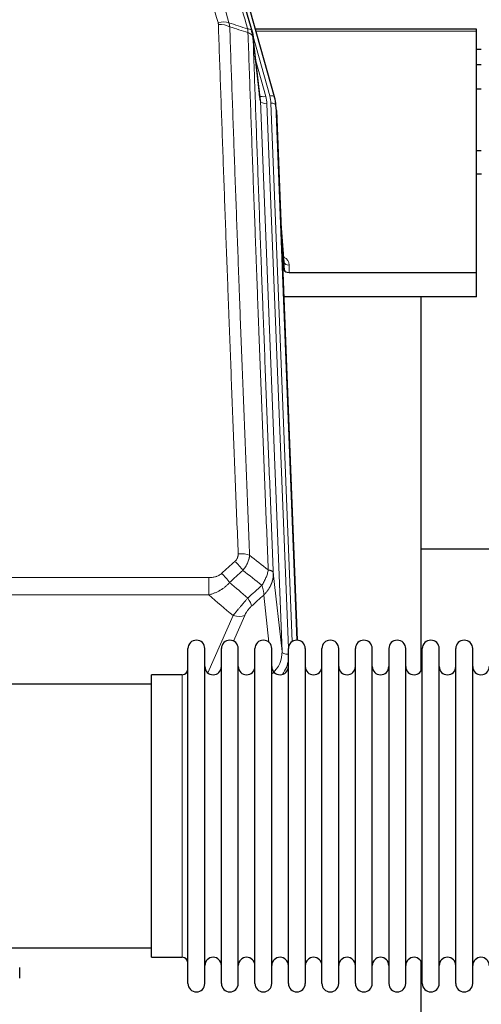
# Model space of a CAD drawing. Header units: inches. Extents: x 0 to 29700, y -16 to 21000.
# Tile 28 of 212: x 3568 to 3846, y 8883 to 9477. Entities that reach past the tile are written whole.
import ezdxf

# ---------------------------------------------------------------- set-up
doc = ezdxf.new("R2010")
doc.units = ezdxf.units.IN
doc.layers.add('254', color=7, linetype='Continuous', true_color=0xffffff)

msp = doc.modelspace()

# ---------------------------------------------------------------- linework, layer by layer
at = {"layer": '254', "color": 2, "linetype": 'Continuous', "lineweight": 25}
for p, q in [((3721.312, 9430.479), (3699.138, 9509.365)), ((3712.692, 9429.159), (3708.276, 9467.678)), ((3843.085, 9471.194), (3709.866, 9471.194)), ((3843.085, 9470.164), (3843.085, 9471.194)), ((3843.085, 9324.695), (3843.085, 9470.164)), ((3846.065, 9459.121), (3843.079, 9459.121)), ((3846.065, 9449.703), (3843.079, 9449.703)), ((3846.077, 9435.205), (3843.067, 9435.205)), ((3721.331, 9430.383), (3721.312, 9430.479)), ((3722.367, 9423.758), (3721.993, 9427.016)), ((3722.489, 9422.173), (3735.056, 9102.961)), ((3843.163, 9398.083), (3846.085, 9398.083)), ((3846.128, 9383.96), (3843.111, 9383.96)), ((3727.187, 9330.702), (3724.98, 9358.901)), ((3725.36, 9349.227), (3727.183, 9325.946)), ((3727.183, 9325.946), (3727.194, 9330.522)), ((3730.182, 9324.695), (3843.085, 9324.695)), ((3843.085, 9309.886), (3843.085, 9324.695)), ((3843.085, 9309.886), (3726.91, 9309.886)), ((3809.745, 9084.501), (3809.745, 9309.884)), ((3881.789, 9157.835), (3809.756, 9157.835)), ((3669.085, 9086.464), (3669.085, 9097.865)), ((3679.285, 9086.464), (3679.285, 9097.865)), ((3689.285, 9086.464), (3689.285, 9097.865)), ((3699.485, 9086.464), (3699.485, 9097.865)), ((3709.485, 9086.464), (3709.485, 9097.865)), ((3719.685, 9086.464), (3719.685, 9097.865)), ((3729.685, 9086.464), (3729.685, 9097.865)), ((3739.885, 9097.865), (3739.885, 9086.464)), ((3749.885, 9086.464), (3749.885, 9097.865)), ((3760.085, 9086.464), (3760.085, 9097.865)), ((3770.085, 8896.065), (3770.085, 9097.865)), ((3780.285, 8896.065), (3780.285, 9097.865)), ((3790.285, 9097.865), (3790.285, 8896.065)), ((3800.485, 8896.065), (3800.485, 9097.865)), ((3810.485, 8896.065), (3810.485, 9097.865)), ((3820.685, 8896.065), (3820.685, 9097.865)), ((3830.685, 8896.065), (3830.685, 9097.865)), ((3840.885, 8896.065), (3840.885, 9097.865)), ((3665.585, 9082.115), (3647.085, 9082.115)), ((3647.085, 9072.494), (3647.085, 9082.115)), ((3669.085, 8896.065), (3669.085, 9086.464)), ((3679.285, 8896.065), (3679.285, 9086.464)), ((3689.285, 8896.065), (3689.285, 9086.464)), ((3699.485, 8896.065), (3699.485, 9086.464)), ((3709.485, 8896.065), (3709.485, 9086.464)), ((3719.685, 8896.065), (3719.685, 9086.464)), ((3729.685, 8896.065), (3729.685, 9086.464)), ((3739.885, 9086.464), (3739.885, 8896.065)), ((3749.885, 8896.065), (3749.885, 9086.464)), ((3760.085, 8896.065), (3760.085, 9086.464)), ((3647.085, 9076.465), (3551.085, 9076.465)), ((3647.085, 8911.815), (3647.085, 9072.494)), ((3551.085, 8917.465), (3647.085, 8917.465)), ((3647.085, 8911.815), (3665.585, 8911.815)), ((3809.745, 8872.611), (3809.745, 8909.439)), ((3567.585, 8899.14), (3567.585, 8905.604))]:
    msp.add_line(p, q, dxfattribs=at)
at = {"layer": '254', "color": 110, "linetype": 'Continuous', "lineweight": 13}
for p, q in [((3718.424, 9431.052), (3708.351, 9466.886)), ((3843.085, 9470.164), (3710.153, 9470.164)), ((3712.782, 9427.985), (3708.405, 9466.166)), ((3710.051, 9452.198), (3716.077, 9430.76)), ((3725.848, 9096.092), (3712.782, 9427.985)), ((3729.694, 9098.178), (3716.774, 9426.359)), ((3731.899, 9102.075), (3719.121, 9426.651)), ((3722.489, 9422.173), (3722.115, 9425.431)), ((3722.115, 9425.431), (3734.81, 9102.967)), ((3727.194, 9330.522), (3724.987, 9358.71)), ((3730.192, 9329.111), (3730.182, 9324.695)), ((3448.498, 9140.697), (3681.671, 9140.697)), ((3681.671, 9140.697), (3681.671, 9130.266)), ((3720.6, 9143.498), (3725.848, 9096.092)), ((3681.671, 9130.266), (3448.498, 9130.266)), ((3717.933, 9101.712), (3714.786, 9130.146)), ((3681.142, 9083.227), (3696.298, 9117.746)), ((3703.359, 9117.896), (3696.584, 9102.465)), ((3665.585, 9072.494), (3665.585, 9082.115)), ((3665.585, 8911.815), (3665.585, 9072.494))]:
    msp.add_line(p, q, dxfattribs=at)
at = {"layer": '254', "color": 2, "linetype": 'Continuous', "lineweight": 25}
for centre, radius, start, end in [((3674.185, 9097.865), 5.1, 0, 180), ((3694.385, 9097.865), 5.1, 0, 180), ((3714.585, 9097.865), 5.1, 0, 180), ((3734.785, 9097.865), 5.1, 0, 180), ((3754.985, 9097.865), 5.1, 0, 180), ((3775.185, 9097.865), 5.1, 0, 180), ((3795.385, 9097.865), 5.1, 0, 180), ((3815.585, 9097.865), 5.1, 0, 180), ((3835.785, 9097.865), 5.1, 0, 180), ((3684.285, 9087.115), 5, 180, 0), ((3704.485, 9087.115), 5, 180, 0), ((3724.685, 9087.115), 5, 180, 0), ((3744.885, 9087.115), 5, 180, 0), ((3765.085, 9087.115), 5, 180, 0), ((3785.285, 9087.115), 5, 180, 0), ((3805.485, 9087.115), 5, 180, 0), ((3825.685, 9087.115), 5, 180, 0), ((3845.885, 9087.115), 5, 180, 0), ((3665.585, 9085.615), 3.5, 270, 0), ((3665.585, 8908.315), 3.5, 0, 90), ((3684.285, 8906.815), 5, 0, 180), ((3704.485, 8906.815), 5, 0, 180), ((3724.685, 8906.815), 5, 0, 180), ((3744.885, 8906.815), 5, 0, 180), ((3765.085, 8906.815), 5, 0, 180), ((3785.285, 8906.815), 5, 0, 180), ((3805.485, 8906.815), 5, 0, 180), ((3825.685, 8906.815), 5, 0, 180), ((3845.885, 8906.815), 5, 0, 180), ((3674.185, 8896.065), 5.1, 180, 0), ((3694.385, 8896.065), 5.1, 180, 0), ((3714.585, 8896.065), 5.1, 180, 0), ((3734.785, 8896.065), 5.1, 180, 0), ((3754.985, 8896.065), 5.1, 180, 0), ((3775.185, 8896.065), 5.1, 180, 0), ((3795.385, 8896.065), 5.1, 180, 0), ((3815.585, 8896.065), 5.1, 180, 0), ((3835.785, 8896.065), 5.1, 180, 0)]:
    msp.add_arc(centre, radius, start, end, dxfattribs=at)
at = {"layer": '254', "color": 110, "linetype": 'Continuous', "lineweight": 13}
for centre, major_axis, ratio, start_param, end_param in [((3687.264, 9469.688), (9.604, 2.788), 0.5442898, 0.6684637, 1.414101), ((3687.452, 9468.516), (9.994, 0.345), 0.559112, 0.7940626, 1.551472), ((3716.077, 9432.607), (-3.851, -1.082), 0.4480327, 0.2500116, 1.4455193), ((3718.424, 9429.667), (-2.888, -0.812), 0.4480327, 3.1416079, 4.5871119), ((3716.774, 9428.206), (-3.997, -0.157), 0.4614673, 0.0341943, 1.5526308), ((3692.756, 9425.609), (-24.033, -0.038), 0.8858289, 3.1750594, 3.3842109), ((3695.103, 9425.901), (-24.033, -0.038), 0.8858289, 3.1750594, 3.3842109), ((3719.121, 9425.266), (-2.998, -0.118), 0.4614673, 3.175787, 4.6942235), ((3724.189, 9329.111), (-6.003, -0.046), 0.8757409, 3.1327535, 4.2284576), ((3730.192, 9330.566), (3, -0.007), 0.4848086, 3.1763596, 4.7135294), ((3699.41, 9150.789), (9.992, 0.404), 0.431453, 0.7935197, 1.5533391), ((3697.438, 9146.195), (-6.729, 7.397), 0.3051216, 4.2889758, 5.0360109), ((3689.429, 9138.903), (-6.736, 7.391), 0.3030979, 4.2875497, 5.03344), ((3700.385, 9129.516), (-6.719, 7.407), 0.3029797, 3.5431496, 4.2886573), ((3696.298, 9123.918), (9.156, -4.02), 0.5833249, 4.9631119, 5.806783), ((3705.821, 9095.593), (20.033, -0.591), 0.8872905, 5.5253333, 6.3444464), ((3729.84, 9096.312), (-3.997, -0.157), 0.4614673, 0.0341943, 1.5136497), ((3705.821, 9093.746), (24.034, -0.11), 0.8859493, 5.722211, 6.1681029)]:
    msp.add_ellipse(centre, major_axis=major_axis, ratio=ratio, start_param=start_param, end_param=end_param, dxfattribs=at)
at = {"layer": '254', "color": 2, "linetype": 'Continuous', "lineweight": 25}
for centre, major_axis, ratio, start_param, end_param in [((3692.756, 9427.456), (20.035, -0.399), 0.8846078, 0.0524005, 0.2615519), ((3695.103, 9424.516), (-27.027, -0.37), 0.8864308, 3.1643526, 3.3735041), ((3730.181, 9325.989), (3, 0), 0.4313147, 3.1753737, 4.7125436)]:
    msp.add_ellipse(centre, major_axis=major_axis, ratio=ratio, start_param=start_param, end_param=end_param, dxfattribs=at)
at = {"layer": '254', "color": 110, "linetype": 'Continuous', "lineweight": 13}
for points, knots in [([(3705.104, 9471.465), (3702.282, 9481.158), (3699.466, 9490.806), (3695.252, 9505.209), (3693.85, 9509.998), (3691.047, 9519.554), (3689.648, 9524.32), (3688.25, 9529.075)], [0, 0, 0, 0, 0.5, 0.5, 0.75, 0.75, 1, 1, 1, 1]), ([(3687.264, 9475.286), (3684.979, 9483.192), (3682.697, 9491.067), (3679.282, 9502.835), (3678.145, 9506.75), (3675.872, 9514.565), (3674.737, 9518.465), (3673.603, 9522.357)], [0, 0, 0, 0, 0.5, 0.5, 0.75, 0.75, 1, 1, 1, 1]), ([(3680.183, 9522.113), (3681.318, 9518.227), (3682.455, 9514.333), (3684.73, 9506.53), (3685.869, 9502.621), (3689.288, 9490.872), (3691.572, 9483.009), (3693.86, 9475.116)], [0, 0, 0, 0, 0.25, 0.25, 0.5, 0.5, 1, 1, 1, 1]), ([(3687.264, 9475.286), (3687.32, 9475.093), (3687.363, 9474.898), (3687.426, 9474.506), (3687.445, 9474.308), (3687.452, 9474.109)], [0, 0, 0, 0, 0.5, 0.5, 1, 1, 1, 1]), ([(3699.41, 9155.106), (3698.853, 9168.937), (3697.752, 9196.467), (3696.144, 9237.371), (3695.102, 9264.379), (3694.331, 9284.538), (3693.949, 9294.592), (3693.57, 9304.61), (3693.319, 9311.281), (3693.194, 9314.612), (3692.57, 9331.247), (3692.079, 9344.484), (3691.354, 9364.234), (3691.114, 9370.798), (3690.638, 9383.889), (3690.402, 9390.415), (3689.7, 9409.938), (3688.779, 9435.818), (3687.889, 9461.396), (3687.452, 9474.109)], [0, 0, 0, 0, 0.125, 0.25, 0.375, 0.375, 0.4375, 0.46875, 0.46875, 0.5, 0.5, 0.625, 0.625, 0.6875, 0.6875, 0.75, 0.75, 0.875, 1, 1, 1, 1]), ([(3694.319, 9472.743), (3694.757, 9460.046), (3695.649, 9434.5), (3696.571, 9408.654), (3697.274, 9389.155), (3697.51, 9382.637), (3697.986, 9369.563), (3698.227, 9363.007), (3698.953, 9343.283), (3699.445, 9330.063), (3700.069, 9313.449), (3700.194, 9310.122), (3700.446, 9303.46), (3700.825, 9293.454), (3701.208, 9283.412), (3701.98, 9263.28), (3703.023, 9236.306), (3704.633, 9195.454), (3705.735, 9167.958), (3706.293, 9154.145)], [0, 0, 0, 0, 0.125, 0.25, 0.25, 0.3125, 0.3125, 0.375, 0.375, 0.5, 0.5, 0.53125, 0.53125, 0.5625, 0.625, 0.625, 0.75, 0.875, 1, 1, 1, 1]), ([(3707.849, 9469.617), (3707.828, 9469.863), (3707.75, 9470.094), (3707.486, 9470.513), (3707.301, 9470.702), (3706.829, 9471.024), (3706.544, 9471.157), (3705.885, 9471.361), (3705.513, 9471.431), (3705.104, 9471.465)], [0, 0, 0, 0, 0.25, 0.25, 0.5, 0.5, 0.75, 0.75, 1, 1, 1, 1]), ([(3705.104, 9471.465), (3705.179, 9471.093), (3705.221, 9470.721), (3705.279, 9469.962), (3705.295, 9469.576), (3705.316, 9469.174)], [0, 0, 0, 0, 0.5, 0.5, 1, 1, 1, 1]), ([(3708.405, 9466.166), (3708.404, 9466.174), (3708.403, 9466.19), (3708.399, 9466.213), (3708.396, 9466.237), (3708.393, 9466.261), (3708.389, 9466.284), (3708.385, 9466.308), (3708.38, 9466.332), (3708.376, 9466.355), (3708.371, 9466.379), (3708.366, 9466.402), (3708.361, 9466.426), (3708.355, 9466.449), (3708.349, 9466.473), (3708.343, 9466.496), (3708.337, 9466.52), (3708.33, 9466.543), (3708.323, 9466.567), (3708.316, 9466.59), (3708.309, 9466.614), (3708.301, 9466.637), (3708.293, 9466.66), (3708.285, 9466.684), (3708.277, 9466.707), (3708.268, 9466.73), (3708.259, 9466.753), (3708.25, 9466.777), (3708.241, 9466.8), (3708.231, 9466.823), (3708.221, 9466.846), (3708.211, 9466.869), (3708.201, 9466.892), (3708.19, 9466.915), (3708.179, 9466.938), (3708.168, 9466.961), (3708.157, 9466.984), (3708.145, 9467.007), (3708.133, 9467.03), (3708.121, 9467.052), (3708.109, 9467.075), (3708.096, 9467.098), (3708.083, 9467.12), (3708.07, 9467.143), (3708.057, 9467.166), (3708.043, 9467.188), (3708.029, 9467.211), (3708.015, 9467.233), (3708.001, 9467.256), (3707.986, 9467.278), (3707.972, 9467.3), (3707.957, 9467.323), (3707.941, 9467.345), (3707.926, 9467.367), (3707.91, 9467.389), (3707.894, 9467.411), (3707.878, 9467.433), (3707.861, 9467.455), (3707.844, 9467.477), (3707.827, 9467.499), (3707.81, 9467.521), (3707.793, 9467.543), (3707.775, 9467.565), (3707.757, 9467.586), (3707.739, 9467.608), (3707.72, 9467.63), (3707.702, 9467.651), (3707.683, 9467.673), (3707.664, 9467.694), (3707.644, 9467.715), (3707.625, 9467.737), (3707.605, 9467.758), (3707.585, 9467.779), (3707.564, 9467.8), (3707.544, 9467.821), (3707.523, 9467.842), (3707.496, 9467.869), (3707.462, 9467.902), (3707.421, 9467.941), (3707.38, 9467.98), (3707.337, 9468.018), (3707.294, 9468.056), (3707.25, 9468.094), (3707.205, 9468.131), (3707.16, 9468.168), (3707.113, 9468.205), (3707.066, 9468.241), (3707.018, 9468.277), (3706.97, 9468.313), (3706.92, 9468.349), (3706.87, 9468.384), (3706.819, 9468.419), (3706.767, 9468.453), (3706.715, 9468.488), (3706.662, 9468.522), (3706.608, 9468.555), (3706.553, 9468.588), (3706.498, 9468.621), (3706.442, 9468.654), (3706.385, 9468.686), (3706.328, 9468.718), (3706.269, 9468.749), (3706.21, 9468.78), (3706.151, 9468.811), (3706.091, 9468.841), (3706.03, 9468.871), (3705.968, 9468.901), (3705.906, 9468.93), (3705.843, 9468.959), (3705.779, 9468.987), (3705.715, 9469.015), (3705.65, 9469.043), (3705.584, 9469.07), (3705.518, 9469.097), (3705.451, 9469.123), (3705.384, 9469.149), (3705.339, 9469.166), (3705.316, 9469.174)], [0, 0, 0, 0, 0.0066687, 0.0133374, 0.0200061, 0.0266746, 0.0333432, 0.0400116, 0.0466801, 0.0533484, 0.0600168, 0.066685, 0.0733532, 0.0800214, 0.0866895, 0.0933575, 0.1000255, 0.1066935, 0.1133614, 0.1200292, 0.126697, 0.1333647, 0.1400324, 0.1467001, 0.1533676, 0.1600352, 0.1667026, 0.1733701, 0.1800374, 0.1867047, 0.193372, 0.2000392, 0.2067064, 0.2133735, 0.2200405, 0.2267075, 0.2333745, 0.2400414, 0.2467082, 0.253375, 0.2600418, 0.2667085, 0.2733751, 0.2800417, 0.2867082, 0.2933747, 0.3000412, 0.3067075, 0.3133739, 0.3200401, 0.3267064, 0.3333725, 0.3400387, 0.3467047, 0.3533708, 0.3600367, 0.3667026, 0.3733685, 0.3800343, 0.3867001, 0.3933658, 0.4000315, 0.4066971, 0.4133626, 0.4200281, 0.4266936, 0.433359, 0.4400243, 0.4466896, 0.4533549, 0.4600201, 0.4666852, 0.4733503, 0.4800154, 0.4866804, 0.4933453, 0.5000102, 0.5125098, 0.5250093, 0.5375088, 0.5500082, 0.5625077, 0.5750071, 0.5875066, 0.600006, 0.6125054, 0.6250049, 0.6375043, 0.6500037, 0.6625032, 0.6750026, 0.6875021, 0.7000016, 0.7125011, 0.7250006, 0.7375001, 0.7499997, 0.7624993, 0.7749989, 0.7874985, 0.7999982, 0.812498, 0.8249977, 0.8374975, 0.8499974, 0.8624973, 0.8749972, 0.8874972, 0.8999973, 0.9124974, 0.9249976, 0.9374978, 0.9499981, 0.9624985, 0.9749989, 0.9874994, 1, 1, 1, 1]), ([(3717.545, 9145.278), (3716.974, 9159.331), (3715.846, 9187.302), (3714.201, 9228.853), (3713.134, 9256.285), (3712.346, 9276.757), (3711.955, 9286.968), (3711.503, 9298.837), (3711.311, 9303.914), (3711.183, 9307.297), (3711.119, 9308.987), (3710.8, 9317.433), (3710.42, 9327.54), (3709.983, 9339.283), (3709.796, 9344.306), (3709.672, 9347.652), (3709.61, 9349.324), (3709.054, 9364.36), (3708.081, 9390.935), (3706.67, 9430.329), (3705.762, 9456.278), (3705.316, 9469.174)], [0, 0, 0, 0, 0.125, 0.25, 0.375, 0.375, 0.4375, 0.46875, 0.484375, 0.484375, 0.5, 0.5, 0.5625, 0.59375, 0.609375, 0.609375, 0.625, 0.625, 0.75, 0.875, 1, 1, 1, 1]), ([(3708.405, 9466.166), (3708.85, 9453.319), (3709.756, 9427.468), (3711.163, 9388.224), (3712.133, 9361.75), (3712.687, 9346.771), (3712.749, 9345.105), (3712.873, 9341.772), (3713.059, 9336.768), (3713.496, 9325.069), (3713.874, 9315), (3714.192, 9306.587), (3714.256, 9304.903), (3714.384, 9301.533), (3714.575, 9296.475), (3715.026, 9284.652), (3715.416, 9274.479), (3716.202, 9254.084), (3717.265, 9226.756), (3718.906, 9185.362), (3720.031, 9157.497), (3720.6, 9143.498)], [0, 0, 0, 0, 0.125, 0.25, 0.375, 0.375, 0.390625, 0.390625, 0.40625, 0.4375, 0.5, 0.5, 0.515625, 0.515625, 0.53125, 0.5625, 0.625, 0.625, 0.75, 0.875, 1, 1, 1, 1]), ([(3699.41, 9155.106), (3699.419, 9154.893), (3699.416, 9154.68), (3699.399, 9154.413), (3699.395, 9154.36), (3699.385, 9154.254), (3699.38, 9154.201), (3699.361, 9154.042), (3699.345, 9153.936), (3699.29, 9153.622), (3699.241, 9153.416), (3699.121, 9153.009), (3699.049, 9152.808), (3698.923, 9152.512), (3698.878, 9152.414), (3698.805, 9152.268), (3698.78, 9152.219), (3698.729, 9152.123), (3698.703, 9152.075), (3698.568, 9151.838), (3698.45, 9151.656), (3698.194, 9151.303), (3698.056, 9151.133), (3697.761, 9150.804), (3697.604, 9150.646), (3697.438, 9150.494)], [0, 0, 0, 0, 0.125, 0.125, 0.15625, 0.15625, 0.1875, 0.1875, 0.25, 0.25, 0.375, 0.375, 0.5, 0.5, 0.5625, 0.5625, 0.59375, 0.59375, 0.625, 0.625, 0.75, 0.75, 0.875, 0.875, 1, 1, 1, 1]), ([(3706.293, 9154.145), (3706.257, 9153.752), (3706.204, 9153.357), (3706.115, 9152.863), (3706.097, 9152.764), (3706.057, 9152.566), (3706.036, 9152.467), (3705.971, 9152.17), (3705.923, 9151.972), (3705.766, 9151.381), (3705.525, 9150.598), (3705.217, 9149.821), (3704.961, 9149.242), (3704.849, 9149.002), (3704.73, 9148.762), (3704.682, 9148.666), (3704.658, 9148.618), (3704.585, 9148.474), (3704.535, 9148.379), (3704.281, 9147.905), (3704.063, 9147.531), (3703.597, 9146.796), (3703.103, 9146.072), (3702.551, 9145.372), (3702.26, 9145.028)], [0, 0, 0, 0, 0.125, 0.125, 0.15625, 0.15625, 0.1875, 0.1875, 0.25, 0.25, 0.375, 0.5, 0.5, 0.5625, 0.578125, 0.578125, 0.59375, 0.59375, 0.625, 0.625, 0.75, 0.75, 0.875, 1, 1, 1, 1]), ([(3689.429, 9143.173), (3689.304, 9143.058), (3689.174, 9142.948), (3688.972, 9142.788), (3688.904, 9142.736), (3688.766, 9142.634), (3688.697, 9142.585), (3688.344, 9142.343), (3688.05, 9142.167), (3687.44, 9141.849), (3687.124, 9141.706), (3686.716, 9141.546), (3686.634, 9141.514), (3686.469, 9141.454), (3686.387, 9141.425), (3686.139, 9141.341), (3685.972, 9141.289), (3685.471, 9141.145), (3685.134, 9141.063), (3684.454, 9140.926), (3684.112, 9140.87), (3683.422, 9140.782), (3683.075, 9140.75), (3682.376, 9140.708), (3682.024, 9140.697), (3681.671, 9140.697)], [0, 0, 0, 0, 0.0625, 0.0625, 0.09375, 0.09375, 0.125, 0.125, 0.25, 0.25, 0.375, 0.375, 0.40625, 0.40625, 0.4375, 0.4375, 0.5, 0.5, 0.625, 0.625, 0.75, 0.75, 0.875, 0.875, 1, 1, 1, 1]), ([(3717.545, 9145.278), (3717.416, 9144.534), (3717.238, 9143.771), (3716.781, 9142.227), (3716.504, 9141.445), (3716.016, 9140.271), (3715.841, 9139.88), (3715.469, 9139.099), (3715.271, 9138.709), (3714.645, 9137.547), (3714.183, 9136.781), (3713.68, 9136.032)], [0, 0, 0, 0, 0.25, 0.25, 0.5, 0.5, 0.625, 0.625, 0.75, 0.75, 1, 1, 1, 1]), ([(3720.6, 9143.498), (3720.601, 9143.478), (3720.603, 9143.438), (3720.604, 9143.378), (3720.606, 9143.319), (3720.607, 9143.259), (3720.609, 9143.199), (3720.61, 9143.14), (3720.61, 9143.08), (3720.611, 9143.02), (3720.611, 9142.961), (3720.611, 9142.901), (3720.611, 9142.841), (3720.61, 9142.782), (3720.609, 9142.722), (3720.608, 9142.662), (3720.607, 9142.603), (3720.606, 9142.543), (3720.604, 9142.484), (3720.602, 9142.424), (3720.6, 9142.365), (3720.598, 9142.305), (3720.595, 9142.246), (3720.592, 9142.186), (3720.589, 9142.127), (3720.586, 9142.068), (3720.582, 9142.008), (3720.578, 9141.949), (3720.574, 9141.89), (3720.57, 9141.83), (3720.566, 9141.771), (3720.561, 9141.712), (3720.556, 9141.653), (3720.551, 9141.593), (3720.546, 9141.534), (3720.54, 9141.475), (3720.534, 9141.416), (3720.528, 9141.357), (3720.522, 9141.298), (3720.516, 9141.239), (3720.509, 9141.18), (3720.502, 9141.121), (3720.495, 9141.062), (3720.487, 9141.003), (3720.48, 9140.944), (3720.472, 9140.886), (3720.464, 9140.827), (3720.456, 9140.768), (3720.447, 9140.71), (3720.438, 9140.651), (3720.43, 9140.592), (3720.42, 9140.534), (3720.411, 9140.475), (3720.402, 9140.417), (3720.392, 9140.358), (3720.382, 9140.3), (3720.371, 9140.242), (3720.361, 9140.183), (3720.35, 9140.125), (3720.34, 9140.067), (3720.328, 9140.009), (3720.317, 9139.95), (3720.306, 9139.892), (3720.294, 9139.834), (3720.282, 9139.776), (3720.27, 9139.718), (3720.257, 9139.66), (3720.245, 9139.603), (3720.232, 9139.545), (3720.219, 9139.487), (3720.206, 9139.429), (3720.193, 9139.372), (3720.179, 9139.314), (3720.165, 9139.257), (3720.151, 9139.199), (3720.137, 9139.142), (3720.122, 9139.084), (3720.108, 9139.027), (3720.093, 9138.97), (3720.078, 9138.913), (3720.063, 9138.856), (3720.047, 9138.798), (3720.031, 9138.741), (3720.016, 9138.684), (3720, 9138.628), (3719.983, 9138.571), (3719.967, 9138.514), (3719.95, 9138.457), (3719.933, 9138.401), (3719.916, 9138.344), (3719.899, 9138.287), (3719.881, 9138.231), (3719.864, 9138.175), (3719.846, 9138.118), (3719.828, 9138.062), (3719.81, 9138.006), (3719.791, 9137.95), (3719.773, 9137.893), (3719.754, 9137.837), (3719.735, 9137.781), (3719.715, 9137.726), (3719.696, 9137.67), (3719.676, 9137.614), (3719.657, 9137.558), (3719.637, 9137.503), (3719.616, 9137.447), (3719.596, 9137.392), (3719.576, 9137.336), (3719.555, 9137.281), (3719.534, 9137.226), (3719.513, 9137.171), (3719.491, 9137.116), (3719.47, 9137.061), (3719.448, 9137.006), (3719.426, 9136.951), (3719.404, 9136.896), (3719.382, 9136.841), (3719.36, 9136.787), (3719.337, 9136.732), (3719.314, 9136.677), (3719.291, 9136.623), (3719.268, 9136.569), (3719.245, 9136.514), (3719.222, 9136.46), (3719.198, 9136.406), (3719.174, 9136.352), (3719.15, 9136.298), (3719.126, 9136.244), (3719.101, 9136.191), (3719.077, 9136.137), (3719.052, 9136.083), (3719.027, 9136.03), (3719.002, 9135.976), (3718.977, 9135.923), (3718.951, 9135.87), (3718.926, 9135.816), (3718.9, 9135.763), (3718.874, 9135.71), (3718.848, 9135.657), (3718.822, 9135.604), (3718.795, 9135.552), (3718.769, 9135.499), (3718.742, 9135.446), (3718.715, 9135.394), (3718.688, 9135.342), (3718.66, 9135.289), (3718.633, 9135.237), (3718.605, 9135.185), (3718.578, 9135.133), (3718.55, 9135.081), (3718.522, 9135.029), (3718.493, 9134.977), (3718.465, 9134.925), (3718.436, 9134.874), (3718.408, 9134.822), (3718.379, 9134.771), (3718.35, 9134.719), (3718.32, 9134.668), (3718.291, 9134.617), (3718.261, 9134.566), (3718.232, 9134.515), (3718.202, 9134.464), (3718.172, 9134.413), (3718.142, 9134.363), (3718.111, 9134.312), (3718.081, 9134.262), (3718.05, 9134.211), (3718.019, 9134.161), (3717.988, 9134.111), (3717.957, 9134.061), (3717.926, 9134.011), (3717.895, 9133.961), (3717.863, 9133.911), (3717.831, 9133.861), (3717.8, 9133.812), (3717.768, 9133.762), (3717.735, 9133.713), (3717.703, 9133.663), (3717.671, 9133.614), (3717.638, 9133.565), (3717.605, 9133.516), (3717.573, 9133.467), (3717.54, 9133.418), (3717.506, 9133.37), (3717.473, 9133.321), (3717.44, 9133.273), (3717.406, 9133.224), (3717.372, 9133.176), (3717.339, 9133.128), (3717.305, 9133.08), (3717.27, 9133.032), (3717.236, 9132.984), (3717.202, 9132.936), (3717.167, 9132.888), (3717.133, 9132.841), (3717.098, 9132.793), (3717.063, 9132.746), (3717.028, 9132.699), (3716.993, 9132.651), (3716.957, 9132.604), (3716.922, 9132.557), (3716.886, 9132.511), (3716.85, 9132.464), (3716.814, 9132.417), (3716.778, 9132.371), (3716.742, 9132.324), (3716.706, 9132.278), (3716.67, 9132.232), (3716.633, 9132.186), (3716.597, 9132.14), (3716.56, 9132.094), (3716.523, 9132.048), (3716.486, 9132.003), (3716.449, 9131.957), (3716.412, 9131.912), (3716.374, 9131.866), (3716.337, 9131.821), (3716.299, 9131.776), (3716.261, 9131.731), (3716.223, 9131.686), (3716.185, 9131.641), (3716.147, 9131.597), (3716.109, 9131.552), (3716.071, 9131.508), (3716.032, 9131.463), (3715.994, 9131.419), (3715.955, 9131.375), (3715.916, 9131.331), (3715.877, 9131.287), (3715.838, 9131.244), (3715.799, 9131.2), (3715.76, 9131.156), (3715.721, 9131.113), (3715.681, 9131.07), (3715.641, 9131.027), (3715.602, 9130.983), (3715.562, 9130.94), (3715.522, 9130.898), (3715.482, 9130.855), (3715.442, 9130.812), (3715.402, 9130.77), (3715.361, 9130.727), (3715.321, 9130.685), (3715.28, 9130.643), (3715.24, 9130.601), (3715.199, 9130.559), (3715.158, 9130.517), (3715.117, 9130.476), (3715.076, 9130.434), (3715.035, 9130.392), (3714.993, 9130.351), (3714.952, 9130.31), (3714.911, 9130.269), (3714.869, 9130.228), (3714.827, 9130.187), (3714.8, 9130.16), (3714.786, 9130.146)], [0, 0, 0, 0, 0.0042303, 0.0084583, 0.0126838, 0.016907, 0.0211277, 0.0253461, 0.0295621, 0.0337757, 0.037987, 0.0421959, 0.0464023, 0.0506064, 0.0548082, 0.0590075, 0.0632045, 0.0673991, 0.0715913, 0.0757811, 0.0799686, 0.0841537, 0.0883364, 0.0925167, 0.0966947, 0.1008703, 0.1050435, 0.1092144, 0.1133829, 0.117549, 0.1217128, 0.1258741, 0.1300332, 0.1341898, 0.1383441, 0.1424961, 0.1466456, 0.1507929, 0.1549377, 0.1590802, 0.1632203, 0.1673581, 0.1714935, 0.1756266, 0.1797573, 0.1838856, 0.1880116, 0.1921352, 0.1962565, 0.2003755, 0.204492, 0.2086063, 0.2127182, 0.2168277, 0.2209349, 0.2250397, 0.2291422, 0.2332423, 0.2373401, 0.2414356, 0.2455287, 0.2496195, 0.2537079, 0.257794, 0.2618777, 0.2659591, 0.2700382, 0.2741149, 0.2781893, 0.2822614, 0.2863311, 0.2903985, 0.2944635, 0.2985262, 0.3025866, 0.3066447, 0.3107004, 0.3147538, 0.3188048, 0.3228536, 0.3269, 0.3309441, 0.3349858, 0.3390253, 0.3430624, 0.3470972, 0.3511296, 0.3551598, 0.3591876, 0.3632131, 0.3672363, 0.3712571, 0.3752757, 0.3792919, 0.3833058, 0.3873174, 0.3913267, 0.3953337, 0.3993384, 0.4033407, 0.4073408, 0.4113385, 0.4153339, 0.419327, 0.4233179, 0.4273064, 0.4312926, 0.4352765, 0.4392581, 0.4432373, 0.4472143, 0.451189, 0.4551614, 0.4591315, 0.4630993, 0.4670648, 0.471028, 0.4749889, 0.4789475, 0.4829038, 0.4868578, 0.4908095, 0.494759, 0.4987061, 0.502651, 0.5065936, 0.5105338, 0.5144718, 0.5184076, 0.522341, 0.5262721, 0.530201, 0.5341276, 0.5380519, 0.5419739, 0.5458936, 0.5498111, 0.5537262, 0.5576392, 0.5615498, 0.5654581, 0.5693642, 0.573268, 0.5771696, 0.5810688, 0.5849658, 0.5888606, 0.592753, 0.5966432, 0.6005311, 0.6044168, 0.6083002, 0.6121813, 0.6160602, 0.6199368, 0.6238111, 0.6276832, 0.6315531, 0.6354206, 0.6392859, 0.643149, 0.6470098, 0.6508684, 0.6547247, 0.6585787, 0.6624305, 0.66628, 0.6701273, 0.6739724, 0.6778152, 0.6816557, 0.685494, 0.6893301, 0.6931639, 0.6969955, 0.7008248, 0.7046519, 0.7084768, 0.7122994, 0.7161198, 0.7199379, 0.7237539, 0.7275675, 0.731379, 0.7351882, 0.7389952, 0.7427999, 0.7466024, 0.7504027, 0.7542008, 0.7579966, 0.7617902, 0.7655816, 0.7693708, 0.7731577, 0.7769424, 0.7807249, 0.7845052, 0.7882833, 0.7920591, 0.7958327, 0.7996042, 0.8033734, 0.8071403, 0.8109051, 0.8146677, 0.818428, 0.8221862, 0.8259421, 0.8296958, 0.8334474, 0.8371967, 0.8409438, 0.8446887, 0.8484314, 0.8521719, 0.8559102, 0.8596463, 0.8633802, 0.867112, 0.8708415, 0.8745688, 0.8782939, 0.8820169, 0.8857376, 0.8894562, 0.8931726, 0.8968867, 0.9005987, 0.9043086, 0.9080162, 0.9117216, 0.9154249, 0.919126, 0.9228249, 0.9265216, 0.9302161, 0.9339085, 0.9375987, 0.9412867, 0.9449725, 0.9486562, 0.9523377, 0.956017, 0.9596942, 0.9633691, 0.967042, 0.9707126, 0.9743811, 0.9780474, 0.9817116, 0.9853736, 0.9890334, 0.9926911, 0.9963466, 1, 1, 1, 1]), ([(3720.6, 9143.498), (3720.571, 9143.702), (3720.481, 9143.897), (3720.258, 9144.171), (3720.169, 9144.26), (3719.963, 9144.429), (3719.846, 9144.51), (3719.585, 9144.663), (3719.44, 9144.735), (3719.126, 9144.871), (3718.956, 9144.935), (3718.592, 9145.051), (3718.398, 9145.104), (3717.988, 9145.199), (3717.771, 9145.242), (3717.545, 9145.278)], [0, 0, 0, 0, 0.25, 0.25, 0.375, 0.375, 0.5, 0.5, 0.625, 0.625, 0.75, 0.75, 0.875, 0.875, 1, 1, 1, 1]), ([(3694.247, 9137.717), (3694.047, 9137.488), (3693.841, 9137.263), (3693.524, 9136.931), (3693.417, 9136.822), (3693.2, 9136.605), (3693.091, 9136.497), (3692.538, 9135.966), (3692.077, 9135.56), (3691.12, 9134.782), (3690.624, 9134.411), (3689.982, 9133.969), (3689.853, 9133.881), (3689.657, 9133.752), (3689.591, 9133.709), (3689.46, 9133.624), (3689.394, 9133.581), (3689.063, 9133.372), (3688.728, 9133.168), (3688.388, 9132.973), (3688.252, 9132.895), (3688.184, 9132.856), (3687.978, 9132.742), (3687.841, 9132.667), (3687.427, 9132.446), (3687.15, 9132.304), (3686.312, 9131.895), (3685.747, 9131.644), (3684.604, 9131.182), (3684.026, 9130.971), (3682.858, 9130.589), (3682.267, 9130.418), (3681.671, 9130.266)], [0, 0, 0, 0, 0.0625, 0.0625, 0.09375, 0.09375, 0.125, 0.125, 0.25, 0.25, 0.375, 0.375, 0.40625, 0.40625, 0.421875, 0.421875, 0.4375, 0.4375, 0.5, 0.515625, 0.515625, 0.53125, 0.53125, 0.5625, 0.5625, 0.625, 0.625, 0.75, 0.75, 0.875, 0.875, 1, 1, 1, 1]), ([(3713.68, 9136.032), (3713.787, 9135.749), (3713.887, 9135.467), (3714.074, 9134.91), (3714.161, 9134.634), (3714.321, 9134.092), (3714.393, 9133.825), (3714.522, 9133.301), (3714.579, 9133.044), (3714.675, 9132.543), (3714.715, 9132.299), (3714.778, 9131.825), (3714.8, 9131.595), (3714.841, 9130.93), (3714.832, 9130.518), (3714.786, 9130.146)], [0, 0, 0, 0, 0.125, 0.125, 0.25, 0.25, 0.375, 0.375, 0.5, 0.5, 0.625, 0.625, 0.75, 0.75, 1, 1, 1, 1]), ([(3705.193, 9128.326), (3704.809, 9127.888), (3704.039, 9127.004), (3703.263, 9126.104), (3702.679, 9125.424), (3702.484, 9125.196), (3702.24, 9124.91), (3702.191, 9124.853), (3702.094, 9124.738), (3701.948, 9124.567), (3701.802, 9124.396), (3701.318, 9123.825), (3700.934, 9123.372), (3700.175, 9122.469), (3699.8, 9122.019), (3699.335, 9121.461), (3699.242, 9121.349), (3699.058, 9121.127), (3698.783, 9120.795), (3698.513, 9120.467), (3697.978, 9119.818), (3697.631, 9119.393), (3697.121, 9118.766), (3696.953, 9118.559), (3696.705, 9118.252), (3696.622, 9118.15), (3696.459, 9117.947), (3696.378, 9117.846), (3696.298, 9117.746)], [0, 0, 0, 0, 0.125, 0.25, 0.25, 0.3125, 0.3125, 0.328125, 0.328125, 0.34375, 0.375, 0.375, 0.5, 0.5, 0.625, 0.625, 0.65625, 0.65625, 0.6875, 0.75, 0.75, 0.875, 0.875, 0.9375, 0.9375, 0.96875, 0.96875, 1, 1, 1, 1]), ([(3703.359, 9117.896), (3703.384, 9117.954), (3703.41, 9118.011), (3703.463, 9118.128), (3703.49, 9118.186), (3703.573, 9118.362), (3703.63, 9118.479), (3703.81, 9118.834), (3703.938, 9119.074), (3704.146, 9119.436), (3704.218, 9119.558), (3704.33, 9119.742), (3704.386, 9119.834), (3704.445, 9119.926), (3704.484, 9119.988), (3704.504, 9120.019), (3704.683, 9120.297), (3704.85, 9120.542), (3705.201, 9121.028), (3705.385, 9121.269), (3705.625, 9121.568), (3705.698, 9121.657), (3705.772, 9121.746), (3705.822, 9121.806), (3705.847, 9121.835), (3705.972, 9121.983), (3706.073, 9122.099), (3706.38, 9122.442), (3706.588, 9122.663), (3707.012, 9123.09), (3707.227, 9123.296), (3707.446, 9123.494)], [0, 0, 0, 0, 0.03125, 0.03125, 0.0625, 0.0625, 0.125, 0.125, 0.25, 0.25, 0.3125, 0.3125, 0.34375, 0.359375, 0.359375, 0.375, 0.375, 0.5, 0.5, 0.625, 0.625, 0.65625, 0.671875, 0.671875, 0.6875, 0.6875, 0.75, 0.75, 0.875, 0.875, 1, 1, 1, 1])]:
    msp.add_open_spline(points, degree=3, knots=knots, dxfattribs=at)
at = {"layer": '254', "color": 2, "linetype": 'Continuous', "lineweight": 25}
for points, knots in [([(3691.806, 9524.386), (3693.137, 9519.864), (3694.47, 9515.331), (3697.137, 9506.244), (3698.473, 9501.69), (3702.484, 9487.997), (3705.163, 9478.828), (3707.849, 9469.617)], [0, 0, 0, 0, 0.25, 0.25, 0.5, 0.5, 1, 1, 1, 1]), ([(3707.849, 9469.617), (3707.854, 9469.6), (3707.864, 9469.565), (3707.879, 9469.513), (3707.895, 9469.459), (3707.91, 9469.405), (3707.925, 9469.349), (3707.94, 9469.292), (3707.956, 9469.234), (3707.971, 9469.175), (3707.987, 9469.115), (3708.002, 9469.054), (3708.017, 9468.991), (3708.033, 9468.927), (3708.048, 9468.863), (3708.063, 9468.797), (3708.078, 9468.73), (3708.093, 9468.662), (3708.108, 9468.592), (3708.123, 9468.522), (3708.138, 9468.45), (3708.152, 9468.377), (3708.166, 9468.303), (3708.18, 9468.228), (3708.194, 9468.152), (3708.208, 9468.075), (3708.221, 9467.996), (3708.242, 9467.87), (3708.268, 9467.7), (3708.296, 9467.493), (3708.32, 9467.301), (3708.339, 9467.124), (3708.355, 9466.962), (3708.368, 9466.815), (3708.378, 9466.682), (3708.386, 9466.565), (3708.392, 9466.463), (3708.396, 9466.377), (3708.4, 9466.305), (3708.402, 9466.249), (3708.404, 9466.208), (3708.405, 9466.182), (3708.405, 9466.17), (3708.405, 9466.166)], [0, 0, 0, 0, 0.0155037, 0.0313049, 0.0474035, 0.0637997, 0.0804935, 0.097485, 0.1147743, 0.1323613, 0.1502462, 0.1684289, 0.1869096, 0.2056883, 0.224765, 0.2441397, 0.2638126, 0.2837835, 0.3040527, 0.32462, 0.3454856, 0.3666494, 0.3881116, 0.409872, 0.4319308, 0.454288, 0.4769435, 0.4998975, 0.5635611, 0.6228928, 0.6778927, 0.7285606, 0.7748966, 0.8169007, 0.8545729, 0.8879131, 0.9169214, 0.9415977, 0.9619421, 0.9779545, 0.989635, 0.9969835, 1, 1, 1, 1])]:
    msp.add_open_spline(points, degree=3, knots=knots, dxfattribs=at)
at = {"layer": '254', "color": 110, "linetype": 'Continuous', "lineweight": 13}
for points in [[(3693.86, 9475.116), (3697.609, 9473.897), (3701.357, 9472.68), (3705.104, 9471.465)], [(3693.86, 9475.116), (3693.973, 9474.732), (3694.161, 9473.952), (3694.278, 9473.15), (3694.319, 9472.743)], [(3705.316, 9469.174), (3701.651, 9470.362), (3697.985, 9471.552), (3694.319, 9472.743)], [(3706.293, 9154.145), (3710.046, 9151.194), (3713.796, 9148.238), (3717.545, 9145.278)], [(3689.429, 9143.173), (3692.098, 9145.615), (3694.768, 9148.056), (3697.438, 9150.494)], [(3702.26, 9145.028), (3699.589, 9142.593), (3696.918, 9140.156), (3694.247, 9137.717)], [(3713.68, 9136.032), (3709.875, 9139.035), (3706.069, 9142.034), (3702.26, 9145.028)], [(3694.247, 9137.717), (3697.893, 9134.585), (3701.542, 9131.455), (3705.193, 9128.326)], [(3705.193, 9128.326), (3708.022, 9130.897), (3710.851, 9133.466), (3713.68, 9136.032)], [(3696.298, 9117.746), (3691.418, 9121.917), (3686.543, 9126.09), (3681.671, 9130.266)], [(3714.786, 9130.146), (3712.339, 9127.931), (3709.892, 9125.713), (3707.446, 9123.494)]]:
    msp.add_open_spline(points, degree=3, dxfattribs=at)
at = {"layer": '254', "color": 2, "linetype": 'Continuous', "lineweight": 25}
msp.add_open_spline([(3708.282, 9467.597), (3707.532, 9470.428)], degree=1, dxfattribs=at)

doc.saveas('drawing.dxf')
